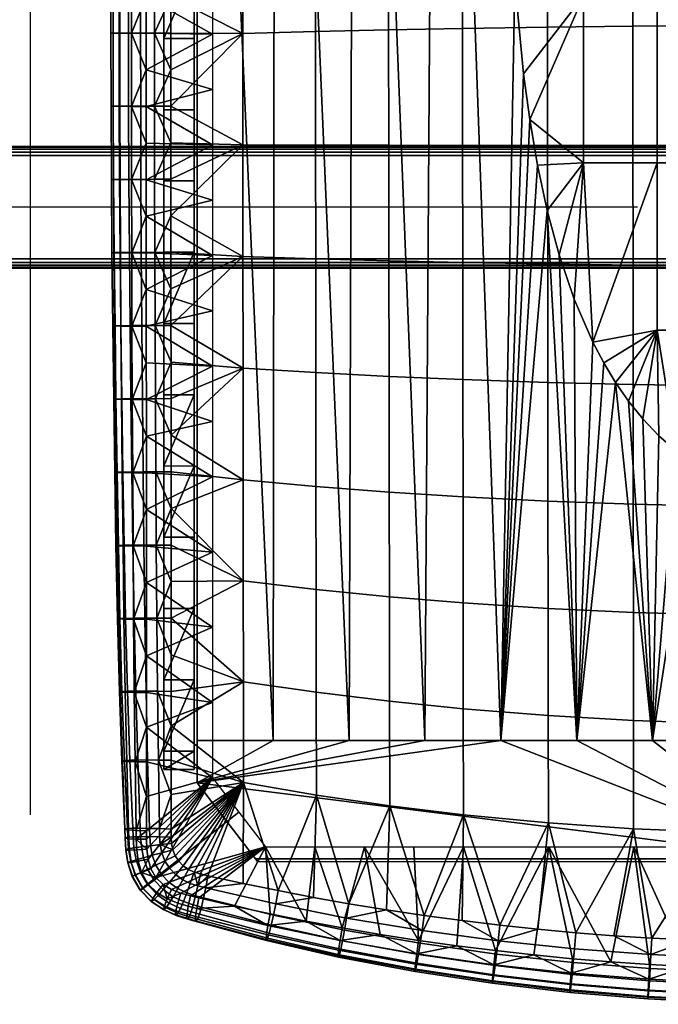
# Model space of a CAD drawing. Header units: millimetres. Extents: x -510 to 510, y -310 to 310.
# Tile 28 of 50: x -4 to 207, y -262 to 62. Entities that reach past the tile are written whole.
import ezdxf

# ---------------------------------------------------------------- set-up
doc = ezdxf.new("R2010")
doc.units = ezdxf.units.MM
for name, color, linetype in [('kryt', 251, 'Continuous'), ('osy', 6, 'Continuous'), ('podnoz', 7, 'Continuous'), ('podnoz nos', 7, 'Continuous'), ('sedak', 7, 'Continuous')]:
    doc.layers.add(name, color=color, linetype=linetype)

msp = doc.modelspace()

# ---------------------------------------------------------------- linework, layer by layer
at = {"layer": 'osy'}
for points in [[(0, 200), (0, -200)], [(200, 0), (-200, 0)]]:
    msp.add_lwpolyline(points, dxfattribs=at)
msp.add_open_spline([(0, 0), (0, 0, 500), (0, 0, 1000)], degree=2, dxfattribs=at)

# ---------------------------------------------------------------- meshes
at = {"layer": 'kryt'}
mesh = msp.add_polyface(dxfattribs=at)
corners = [(67.6, 104.5, 390.52), (55, 104.5, 394), (55, 113.71, 397.16), (79.41, 114.04, 390.73), (80.29, 104.5, 387.27), (104.09, 114.32, 385.18), (118.84, 104.5, 378.84), (105.92, 104.5, 381.42), (93.06, 104.5, 384.23), (128.97, 114.55, 380.49), (131.84, 104.5, 376.49), (144.89, 104.5, 374.37), (154.03, 114.74, 376.67), (158, 104.5, 372.49), (55, 104.5, 394), (55, -175.5, 405), (55, 113.71, 397.16), (55, 123.13, 399.8), (55, 33.93, 425.88), (55, 108.27, 420.69), (55, 132.72, 401.9), (130, -175.5, 405), (131.84, 104.5, 376.49), (144.89, 104.5, 374.37), (155, -175.5, 405), (105, -175.5, 405), (105.92, 104.5, 381.42), (118.84, 104.5, 378.84), (55, -175.5, 405), (55, 104.5, 394), (67.6, 104.5, 390.52), (80, -175.5, 405), (80.29, 104.5, 387.27), (93.06, 104.5, 384.23), (162.46, 43.93, 379.09), (159.59, 74.18, 375.84), (158, 104.5, 372.49), (206.48, 14.6, 383.71), (182.23, 14.62, 382.88), (182.23, 69.58, 377.4), (206.48, 69.58, 378.23), (230.74, 14.6, 384.21), (230.74, 69.57, 378.73), (230.74, -40.43, 389.2), (206.48, -40.42, 388.7), (169.69, 108.74, 372.62), (181.5, 112.61, 372.73), (193.47, 116.05, 372.8), (205.57, 118.98, 372.85), (159.59, 74.18, 375.84), (158, 104.5, 372.49), (162.46, 43.93, 379.09), (164.51, 28.92, 380.68), (167.08, 13.87, 382.26), (217.84, 121.35, 372.88), (230.13, 123.08, 372.91), (242.5, 124.14, 372.92), (255, 97.04, 375.97), (255, 42.09, 381.7), (255, 14.59, 384.38), (255, 69.57, 378.9), (255, -12.91, 386.93), (185.32, -44.44, 388.34), (170.3, -1.1, 383.82), (174.23, -15.71, 385.34), (179.19, -30.31, 386.86), (188.87, -51.2, 389.05), (255, -40.43, 389.37)]
mesh.append_faces([[corners[k] for k in face] for face in [(0, 1, 2, 2), (2, 3, 0, 0), (4, 0, 3, 3), (5, 6, 7, 7), (5, 7, 8, 8), (9, 10, 6, 6), (11, 12, 13, 13), (14, 15, 16, 16), (15, 17, 16, 16), (18, 19, 20, 20), (20, 15, 18, 18), (20, 17, 15, 15), (21, 22, 23, 24), (25, 26, 27, 21), (28, 29, 30, 31), (31, 32, 33, 25), (34, 24, 35, 35), (23, 36, 35, 35), (27, 22, 21, 21), (33, 26, 25, 25), (30, 32, 31, 31), (23, 35, 24, 24), (37, 38, 39, 40), (41, 37, 40, 42), (43, 44, 37, 41), (45, 46, 39, 39), (47, 48, 40, 40), (47, 39, 46, 46), (49, 50, 45, 45), (51, 49, 39, 39), (52, 51, 39, 39), (52, 39, 38, 38), (39, 47, 40, 40), (38, 53, 52, 52), (49, 45, 39, 39), (54, 40, 48, 48), (55, 56, 42, 42), (56, 57, 42, 42), (42, 54, 55, 55), (40, 54, 42, 42), (42, 58, 59, 41), (42, 60, 58, 58), (59, 61, 41, 41), (57, 60, 42, 42), (37, 62, 38, 38), (63, 38, 64, 64), (65, 38, 62, 62), (44, 62, 37, 37), (65, 64, 38, 38), (62, 44, 66, 66), (43, 61, 67, 67), (43, 41, 61, 61), (63, 53, 38, 38)]])
mesh = msp.add_polyface(dxfattribs=at)
corners = [(55, -114.98, 432.03), (55, -189.5, 410.74), (55, -189.5, 432.98), (55, -40.5, 429.66), (55, 33.93, 425.88), (55, -175.5, 405), (255, -215.5, 433), (75, -215.5, 433), (74.23, -214.5, 421), (255, -214.5, 421), (74.23, -214.5, 421), (55, -189.5, 432.98), (55, -189.5, 410.74), (75, -215.5, 433), (247.42, -95.05, 393.81), (255, -95.5, 393.86), (255, -175.5, 405), (239.94, -93.72, 393.66), (230, -175.5, 405), (232.63, -91.51, 393.41), (205, -175.5, 405), (218.99, -84.71, 392.65), (225.54, -88.44, 393.06), (212.83, -80.3, 392.17), (180, -175.5, 405), (192.78, -57.68, 389.73), (170.3, -1.1, 383.82), (155, -175.5, 405), (201.73, -69.63, 391.01), (197.06, -63.84, 390.39), (207.08, -75.26, 391.62), (188.87, -51.2, 389.05), (185.32, -44.44, 388.34), (179.19, -30.31, 386.86), (174.23, -15.71, 385.34), (167.08, 13.87, 382.26), (162.46, 43.93, 379.09), (164.51, 28.92, 380.68), (206.48, -40.42, 388.7), (192.78, -57.68, 389.73), (188.87, -51.2, 389.05), (197.06, -63.84, 390.39), (201.73, -69.63, 391.01), (207.08, -75.26, 391.62), (212.83, -80.3, 392.17), (239.94, -93.72, 393.66), (230.74, -40.43, 389.2), (255, -67.96, 391.67), (255, -40.43, 389.37), (218.99, -84.71, 392.65), (232.63, -91.51, 393.41), (225.54, -88.44, 393.06), (247.42, -95.05, 393.81), (55, -189.5, 410.74), (255, -214.5, 421), (74.23, -214.5, 421), (55, -175.5, 405), (80, -175.5, 405), (155, -175.5, 405), (105, -175.5, 405), (130, -175.5, 405), (180, -175.5, 405), (205, -175.5, 405), (230, -175.5, 405), (255, -175.5, 405)]
mesh.append_faces([[corners[k] for k in face] for face in [(0, 1, 2, 2), (3, 1, 0, 0), (4, 1, 3, 3), (5, 1, 4, 4), (6, 7, 8, 9), (10, 11, 12, 12), (11, 10, 13, 13), (14, 15, 16, 16), (14, 16, 17, 17), (18, 17, 16, 16), (18, 19, 17, 17), (20, 21, 18, 18), (18, 21, 22, 22), (18, 22, 19, 19), (23, 21, 20, 20), (20, 24, 25, 25), (26, 24, 27, 27), (28, 20, 29, 29), (25, 29, 20, 20), (30, 20, 28, 28), (30, 23, 20, 20), (31, 24, 32, 32), (33, 24, 34, 34), (32, 24, 33, 33), (35, 26, 27, 27), (36, 37, 27, 27), (37, 35, 27, 27), (26, 34, 24, 24), (25, 24, 31, 31), (38, 39, 40, 40), (38, 41, 39, 39), (42, 38, 43, 43), (42, 41, 38, 38), (44, 43, 38, 38), (45, 46, 47, 47), (38, 46, 44, 44), (46, 48, 47, 47), (49, 44, 46, 46), (46, 50, 51, 51), (46, 45, 50, 50), (52, 45, 47, 47), (49, 46, 51, 51), (53, 54, 55, 55), (56, 57, 53, 53), (58, 54, 53, 53), (57, 59, 53, 53), (59, 60, 53, 53), (53, 60, 58, 58), (54, 58, 61, 61), (54, 62, 63, 63), (54, 63, 64, 64), (54, 61, 62, 62)]])
at = {"layer": 'podnoz'}
mesh = msp.add_polyface(dxfattribs=at)
corners = [(44, 32.1, 425.99), (54, 32.09, 425.99), (54, 55.52, 424.52), (44, 55.53, 424.52), (54, 78.94, 422.91), (44, 78.95, 422.91), (44, 102.36, 421.16), (54, 102.35, 421.16), (54, 125.75, 419.27), (44, 125.75, 419.27), (54, 149.13, 417.24), (44, 149.13, 417.24), (54, 172.5, 415.07), (44, 172.5, 415.07), (44, 32.1, 400.95), (44, 55.53, 399.46), (54, 55.52, 399.47), (54, 32.09, 400.95), (54, 78.94, 397.84), (44, 125.76, 394.18), (54, 125.75, 394.18), (44, 102.36, 396.08), (44, 78.95, 397.84), (54, 102.35, 396.08), (44, 149.14, 392.13), (54, 149.13, 392.13), (44, 78.95, 397.84), (44, 55.53, 399.46), (44, 78.95, 422.91), (44, 55.53, 424.52), (44, 32.1, 400.95), (44, 125.76, 394.18), (44, 102.36, 396.08), (44, 125.75, 419.27), (44, 149.13, 417.24), (44, 149.14, 392.13), (44, 102.36, 421.16), (44, 172.5, 402.51), (54, 125.75, 419.27), (54, 102.35, 396.08), (54, 125.75, 394.18), (54, 172.5, 415.07), (54, 149.13, 417.24), (54, 149.13, 392.13), (54, 78.94, 422.91), (54, 55.52, 399.47), (54, 78.94, 397.84), (54, 55.52, 424.52), (54, 32.09, 400.95), (54, 102.35, 421.16), (54, 32.09, 425.99)]
mesh.append_faces([[corners[k] for k in face] for face in [(0, 1, 2, 3), (4, 5, 3, 2), (6, 7, 8, 9), (9, 8, 10, 11), (5, 4, 7, 6), (11, 10, 12, 13), (14, 15, 16, 17), (16, 15, 18, 18), (19, 20, 21, 21), (22, 21, 23, 23), (19, 24, 25, 20), (18, 22, 23, 23), (23, 21, 20, 20), (15, 22, 18, 18), (26, 27, 28, 28), (29, 27, 30, 30), (31, 32, 33, 33), (31, 34, 35, 35), (36, 32, 26, 26), (34, 37, 35, 35), (36, 33, 32, 32), (28, 27, 29, 29), (26, 28, 36, 36), (31, 33, 34, 34), (38, 39, 40, 40), (41, 42, 43, 43), (42, 40, 43, 43), (44, 45, 46, 46), (47, 48, 45, 45), (46, 39, 49, 49), (47, 45, 44, 44), (49, 44, 46, 46), (50, 48, 47, 47), (49, 39, 38, 38), (38, 40, 42, 42)]])
mesh = msp.add_polyface(dxfattribs=at)
corners = [(44, -108.63, 431.88), (54, -85.18, 431.25), (44, -85.16, 431.25), (44, -61.7, 430.48), (54, -61.71, 430.48), (54, -38.25, 429.57), (44, -38.24, 429.57), (44, 8.66, 427.32), (54, 8.65, 427.32), (54, 32.09, 425.99), (44, 32.1, 425.99), (44, -14.79, 428.51), (54, -14.8, 428.51), (44, -61.7, 405.46), (44, -38.24, 404.54), (54, -38.25, 404.54), (54, -61.71, 405.46), (44, -14.78, 403.48), (54, -14.8, 403.49), (44, 8.66, 402.29), (44, 32.1, 400.95), (54, 32.09, 400.95), (54, 8.65, 402.29), (44, -85.16, 406.24), (54, -85.18, 406.24), (44, -38.24, 429.57), (44, -38.24, 404.54), (44, -61.7, 405.46), (44, -85.16, 406.24), (44, -61.7, 430.48), (44, -85.16, 431.25), (44, -14.79, 428.51), (44, -14.78, 403.48), (44, 32.1, 400.95), (44, 8.66, 402.29), (44, 32.1, 425.99), (44, 8.66, 427.32), (44, 55.53, 424.52), (54, -61.71, 430.48), (54, -85.18, 406.24), (54, -61.71, 405.46), (54, -14.8, 428.51), (54, -38.25, 404.54), (54, -14.8, 403.49), (54, -38.25, 429.57), (54, -108.64, 406.87), (54, -85.18, 431.25), (54, 32.09, 425.99), (54, 8.65, 402.29), (54, 32.09, 400.95), (54, 8.65, 427.32)]
mesh.append_faces([[corners[k] for k in face] for face in [(0, 1, 2, 2), (3, 4, 5, 6), (2, 4, 3, 3), (7, 8, 9, 10), (11, 12, 8, 7), (11, 6, 12, 12), (6, 5, 12, 12), (4, 2, 1, 1), (13, 14, 15, 16), (14, 17, 18, 15), (19, 20, 21, 22), (17, 19, 22, 18), (23, 13, 16, 24), (25, 26, 27, 27), (28, 29, 27, 27), (29, 28, 30, 30), (27, 29, 25, 25), (31, 26, 25, 25), (31, 32, 26, 26), (33, 34, 35, 35), (34, 36, 35, 35), (35, 37, 33, 33), (34, 32, 36, 36), (31, 36, 32, 32), (38, 39, 40, 40), (41, 42, 43, 43), (44, 40, 42, 42), (45, 39, 46, 46), (47, 48, 49, 49), (50, 43, 48, 48), (39, 38, 46, 46), (40, 44, 38, 38), (50, 41, 43, 43), (44, 42, 41, 41), (48, 47, 50, 50)]])
mesh = msp.add_polyface(dxfattribs=at)
corners = [(44, -185.04, 432.96), (44, -185.04, 407.96), (54, -185.04, 407.96), (54, -185.04, 432.96), (44, -155.57, 432.72), (44, -179.03, 432.93), (54, -155.57, 432.72), (54, -179.04, 432.93), (44, -185.04, 432.96), (44, -132.1, 432.37), (54, -132.11, 432.37), (54, -108.64, 431.88), (44, -108.63, 431.88), (54, -185.04, 432.96), (54, -85.18, 431.25), (44, -179.03, 407.93), (54, -179.04, 407.93), (44, -185.04, 407.96), (44, -155.57, 407.72), (54, -155.57, 407.72), (44, -132.1, 407.37), (44, -108.63, 406.87), (54, -108.64, 406.87), (54, -132.11, 407.37), (44, -85.16, 406.24), (54, -85.18, 406.24), (54, -185.04, 407.96), (44, -132.1, 432.37), (44, -132.1, 407.37), (44, -155.57, 407.72), (44, -179.03, 432.93), (44, -179.03, 407.93), (44, -185.04, 407.96), (44, -155.57, 432.72), (44, -85.16, 431.25), (44, -85.16, 406.24), (44, -108.63, 406.87), (44, -108.63, 431.88), (44, -185.04, 432.96), (54, -155.57, 432.72), (54, -179.04, 407.93), (54, -155.57, 407.72), (54, -108.64, 431.88), (54, -132.11, 407.37), (54, -108.64, 406.87), (54, -132.11, 432.37), (54, -85.18, 431.25), (54, -179.04, 432.93), (54, -185.04, 432.96), (54, -185.04, 407.96)]
mesh.append_faces([[corners[k] for k in face] for face in [(0, 1, 2, 3), (4, 5, 6, 6), (7, 5, 8, 8), (9, 10, 11, 12), (9, 4, 10, 10), (8, 13, 7, 7), (5, 7, 6, 6), (12, 11, 14, 14), (10, 4, 6, 6), (15, 16, 17, 17), (18, 19, 15, 15), (20, 21, 22, 23), (21, 24, 25, 22), (18, 20, 23, 19), (17, 16, 26, 26), (15, 19, 16, 16), (27, 28, 29, 29), (30, 31, 32, 32), (31, 33, 29, 29), (34, 35, 36, 36), (37, 36, 28, 28), (29, 33, 27, 27), (30, 32, 38, 38), (33, 31, 30, 30), (27, 37, 28, 28), (36, 37, 34, 34), (39, 40, 41, 41), (42, 43, 44, 44), (45, 41, 43, 43), (41, 45, 39, 39), (45, 43, 42, 42), (46, 42, 44, 44), (47, 48, 49, 49), (40, 47, 49, 49), (39, 47, 40, 40)]])
at = {"layer": 'podnoz nos'}
mesh = msp.add_polyface(dxfattribs=at)
corners = [(-500, -17, 300), (500, -17, 300), (-500, -18.15, 300.23), (500, -18.15, 300.23), (-500, -19.12, 300.88), (500, -19.12, 300.88), (-500, -19.77, 301.85), (500, -19.77, 301.85), (-500, -20, 303), (500, -20, 303), (-500, -20, 377), (500, -20, 377), (-500, -19.77, 378.15), (500, -19.77, 378.15), (-500, -19.12, 379.12), (500, -19.12, 379.12), (-500, -18.15, 379.77), (500, -18.15, 379.77), (-500, -17, 380), (500, -17, 380), (-500, 17, 380), (500, 17, 380), (-500, 18.15, 379.77), (500, 18.15, 379.77), (-500, 19.12, 379.12), (500, 19.12, 379.12), (-500, 19.77, 378.15), (500, 19.77, 378.15), (-500, 20, 377), (500, 20, 377), (-500, 20, 303), (500, 20, 303), (-500, 19.77, 301.85), (500, 19.77, 301.85), (-500, 19.12, 300.88), (500, 19.12, 300.88), (-500, 18.15, 300.23), (500, 18.15, 300.23), (-500, 17, 300), (500, 17, 300)]
mesh.append_faces([[corners[k] for k in face] for face in [(39, 1, 0, 38), (5, 4, 2, 3), (7, 6, 4, 5), (2, 0, 1, 3), (8, 6, 7, 9), (9, 11, 10, 8), (15, 14, 12, 13), (17, 16, 14, 15), (12, 10, 11, 13), (18, 16, 17, 19), (19, 21, 20, 18), (25, 24, 22, 23), (27, 26, 24, 25), (22, 20, 21, 23), (28, 26, 27, 29), (29, 31, 30, 28), (35, 34, 32, 33), (37, 36, 34, 35), (32, 30, 31, 33), (38, 36, 37, 39)]])
at = {"layer": 'sedak'}
mesh = msp.add_polyface(dxfattribs=at)
corners = [(60, -15.86, 428.34), (38.21, -27.1, 431.48), (38.21, -15.04, 431.01), (38.2, -2.99, 430.51), (60, 2.34, 427.32), (38.2, 21.12, 429.4), (38.2, 33.16, 428.8), (60, 20.55, 426.22), (38.19, 45.21, 428.16), (38.19, 57.26, 427.48), (60, 56.94, 423.77), (38.19, 69.3, 426.77), (38.19, 81.34, 426.02), (60, 72.09, 422.66), (38.18, 93.38, 425.24), (38.18, 105.42, 424.42), (60, 102.39, 420.27), (60, 38.75, 425.03), (60, 87.25, 421.49), (38.2, 9.07, 429.98), (93.95, 20.45, 461.82), (70.02, 20.52, 462.69), (70.06, -16.22, 465.2), (94, -16.98, 464.77), (93.9, 57.86, 458.28), (69.98, 57.23, 459.54), (93.86, 91.63, 454.49), (69.95, 90.38, 456.07), (93.81, 125.37, 449.68), (69.91, 123.5, 451.58), (118.08, 20.4, 460.11), (118.14, -17.64, 463.45), (118.03, 58.4, 456.26), (117.98, 92.71, 452.25), (142.37, 20.36, 458.18), (142.42, -18.18, 461.83), (142.31, 58.86, 454.08), (142.27, 93.61, 449.88), (170.38, 20.32, 456.32), (170.42, -18.68, 460.27), (170.33, 59.27, 451.98), (170.29, 94.43, 447.6), (198.52, 20.29, 454.98), (198.55, -19.03, 459.14), (198.48, 59.57, 450.45), (198.45, 95.02, 445.91), (226.74, 20.28, 454.17), (226.75, -19.24, 458.46), (226.72, 59.75, 449.51), (226.7, 95.37, 444.86), (255, 20.27, 453.9), (255, -19.31, 458.23), (255, 59.8, 449.19), (255, 95.49, 444.5), (46.33, -14.84, 464.08), (46.33, -26.88, 464.59), (46.32, 9.22, 462.83), (46.32, -2.81, 463.49), (46.31, 33.26, 461.28), (46.31, 21.25, 462.09), (46.3, 45.28, 460.38), (46.3, 57.29, 459.42), (46.29, 69.29, 458.37), (46.28, 81.28, 457.23), (46.28, 93.26, 455.97), (46.27, 105.23, 454.57), (41, -14.86, 463.11), (40.88, 33.24, 460.47), (40.93, 9.2, 461.94), (40.86, 57.27, 458.69), (40.89, 81.27, 456.59), (40.98, 105.22, 454.02)]
mesh.append_faces([[corners[k] for k in face] for face in [(0, 1, 2, 2), (2, 3, 0, 0), (4, 0, 3, 3), (5, 6, 7, 7), (8, 9, 10, 10), (11, 12, 13, 13), (14, 15, 16, 16), (7, 6, 17, 17), (10, 11, 13, 13), (17, 8, 10, 10), (18, 14, 16, 16), (13, 12, 18, 18), (4, 19, 7, 7), (20, 21, 22, 23), (24, 25, 21, 20), (26, 27, 25, 24), (28, 29, 27, 26), (30, 20, 23, 31), (32, 24, 20, 30), (33, 26, 24, 32), (34, 30, 31, 35), (36, 32, 30, 34), (37, 33, 32, 36), (38, 34, 35, 39), (40, 36, 34, 38), (41, 37, 36, 40), (42, 38, 39, 43), (44, 40, 38, 42), (45, 41, 40, 44), (46, 42, 43, 47), (48, 44, 42, 46), (49, 45, 44, 48), (50, 46, 47, 51), (52, 48, 46, 50), (53, 49, 48, 52), (22, 54, 55, 55), (21, 56, 57, 57), (21, 58, 59, 59), (59, 56, 21, 21), (57, 54, 22, 22), (60, 25, 61, 61), (62, 27, 63, 63), (25, 62, 61, 61), (64, 27, 65, 65), (27, 64, 63, 63), (25, 60, 58, 58), (21, 57, 22, 22), (21, 25, 58, 58), (62, 25, 27, 27), (57, 66, 54, 54), (55, 54, 66, 66), (67, 59, 58, 58), (67, 58, 60, 60), (59, 68, 56, 56), (69, 61, 62, 62), (70, 63, 64, 64), (71, 64, 65, 65), (63, 70, 62, 62), (61, 69, 60, 60)]])
mesh = msp.add_polyface(dxfattribs=at)
corners = [(60, 38.75, 425.03), (38.2, 33.16, 428.8), (38.19, 45.21, 428.16), (60, 87.25, 421.49), (38.19, 81.34, 426.02), (38.18, 93.38, 425.24), (60, 56.94, 423.77), (38.19, 57.26, 427.48), (38.19, 69.3, 426.77), (60, 20.55, 426.22), (38.2, 9.07, 429.98), (38.2, 21.12, 429.4), (60, 2.34, 427.32), (38.2, -2.99, 430.51), (29.55, 9.12, 435.16), (33.33, 9.1, 431.69), (33.39, -15.02, 432.64), (29.67, -14.99, 436.06), (27.35, 9.13, 439.74), (27.51, -14.97, 440.62), (26.71, 9.14, 444.61), (26.89, -14.96, 445.5), (27.44, 9.15, 449.4), (27.63, -14.94, 450.32), (29.41, 9.15, 453.76), (29.6, -14.92, 454.73), (32.48, 9.17, 457.43), (32.64, -14.9, 458.46), (36.44, 9.18, 460.19), (36.56, -14.88, 461.29), (40.93, 9.2, 461.94), (41, -14.86, 463.11), (29.48, 33.22, 434.1), (33.29, 33.2, 430.58), (27.25, 33.23, 438.67), (26.6, 33.23, 443.51), (27.32, 33.22, 448.24), (29.3, 33.22, 452.53), (32.38, 33.22, 456.12), (36.36, 33.23, 458.8), (40.88, 33.24, 460.47), (29.47, 57.32, 432.86), (33.28, 57.3, 429.33), (27.24, 57.32, 437.4), (26.58, 57.31, 442.18), (27.3, 57.29, 446.83), (29.28, 57.28, 451.03), (32.37, 57.27, 454.52), (36.35, 57.26, 457.11), (40.86, 57.27, 458.69), (29.54, 81.4, 431.44), (33.31, 81.39, 427.92), (27.33, 81.39, 435.93), (26.68, 81.37, 440.61), (27.41, 81.34, 445.16), (29.38, 81.31, 449.24), (32.45, 81.28, 452.62), (36.4, 81.27, 455.09), (40.89, 81.27, 456.59), (36.57, 105.24, 452.63), (32.68, 105.27, 450.28), (40.98, 105.22, 454.02), (38.21, -15.04, 431.01), (38.21, -27.1, 431.48), (33.42, 105.47, 426.35), (46.32, -2.81, 463.49), (46.32, 9.22, 462.83), (46.31, 21.25, 462.09), (46.29, 69.29, 458.37), (46.3, 45.28, 460.38), (46.28, 93.26, 455.97)]
mesh.append_faces([[corners[k] for k in face] for face in [(0, 1, 2, 2), (3, 4, 5, 5), (6, 7, 8, 8), (9, 10, 11, 11), (12, 13, 10, 10), (14, 15, 16, 17), (18, 14, 17, 19), (20, 18, 19, 21), (22, 20, 21, 23), (24, 22, 23, 25), (26, 24, 25, 27), (28, 26, 27, 29), (30, 28, 29, 31), (32, 33, 15, 14), (34, 32, 14, 18), (35, 34, 18, 20), (36, 35, 20, 22), (37, 36, 22, 24), (38, 37, 24, 26), (39, 38, 26, 28), (40, 39, 28, 30), (41, 42, 33, 32), (43, 41, 32, 34), (44, 43, 34, 35), (45, 44, 35, 36), (46, 45, 36, 37), (47, 46, 37, 38), (48, 47, 38, 39), (49, 48, 39, 40), (50, 51, 42, 41), (52, 50, 41, 43), (53, 52, 43, 44), (54, 53, 44, 45), (55, 54, 45, 46), (56, 55, 46, 47), (57, 56, 47, 48), (58, 57, 48, 49), (59, 60, 56, 57), (61, 59, 57, 58), (16, 62, 63, 63), (16, 13, 62, 62), (15, 11, 10, 10), (33, 2, 1, 1), (42, 7, 2, 2), (33, 1, 11, 11), (15, 10, 13, 13), (51, 4, 8, 8), (51, 5, 4, 4), (42, 8, 7, 7), (33, 11, 15, 15), (42, 2, 33, 33), (16, 15, 13, 13), (64, 5, 51, 51), (42, 51, 8, 8), (31, 65, 66, 30), (40, 30, 67, 67), (49, 68, 58, 58), (40, 69, 49, 49), (61, 58, 70, 70)]])
mesh = msp.add_polyface(dxfattribs=at)
corners = [(60, -88.73, 431.61), (38.22, -87.39, 433.27), (38.22, -75.33, 432.98), (60, -52.29, 430.14), (38.22, -63.27, 432.66), (38.21, -51.21, 432.3), (60, -34.08, 429.28), (38.21, -39.15, 431.91), (38.21, -27.1, 431.48), (60, -70.51, 430.91), (30.54, -111.46, 438.03), (33.86, -111.49, 434.98), (34.03, -135.62, 435.2), (30.86, -135.57, 438.11), (28.67, -111.41, 442.27), (29.1, -135.51, 442.19), (28.22, -111.36, 446.93), (28.72, -135.44, 446.71), (29.01, -111.31, 451.62), (29.52, -135.38, 451.27), (30.91, -111.26, 455.99), (31.39, -135.33, 455.55), (33.77, -111.23, 459.76), (34.19, -135.29, 459.26), (37.41, -111.2, 462.73), (37.72, -135.27, 462.21), (41.5, -111.19, 464.76), (41.68, -135.26, 464.24), (30.28, -87.34, 437.78), (33.72, -87.37, 434.61), (28.32, -87.3, 442.14), (27.82, -87.26, 446.89), (28.59, -87.22, 451.65), (30.51, -87.18, 456.07), (33.43, -87.15, 459.87), (37.15, -87.12, 462.82), (41.35, -87.11, 464.81), (30.05, -63.22, 437.37), (33.6, -63.25, 434.1), (28.01, -63.19, 441.81), (27.46, -63.16, 446.63), (28.22, -63.13, 451.44), (30.16, -63.09, 455.88), (33.12, -63.06, 459.68), (36.92, -63.04, 462.6), (41.21, -63.02, 464.55), (29.84, -39.11, 436.8), (33.49, -39.13, 433.44), (27.74, -39.08, 441.31), (27.15, -39.06, 446.17), (27.9, -39.03, 450.99), (29.85, -39.01, 455.43), (32.86, -38.98, 459.21), (36.72, -38.96, 462.09), (41.1, -38.94, 463.98), (29.67, -14.99, 436.06), (33.39, -15.02, 432.64), (27.51, -14.97, 440.62), (26.89, -14.96, 445.5), (27.63, -14.94, 450.32), (29.6, -14.92, 454.73), (32.64, -14.9, 458.46), (36.56, -14.88, 461.29), (41, -14.86, 463.11), (38.23, -111.51, 433.74), (38.23, -123.57, 433.92), (38.22, -99.45, 433.52), (46.33, -26.88, 464.59)]
mesh.append_faces([[corners[k] for k in face] for face in [(0, 1, 2, 2), (3, 4, 5, 5), (6, 7, 8, 8), (7, 3, 5, 5), (4, 9, 2, 2), (10, 11, 12, 13), (14, 10, 13, 15), (16, 14, 15, 17), (18, 16, 17, 19), (20, 18, 19, 21), (22, 20, 21, 23), (24, 22, 23, 25), (26, 24, 25, 27), (28, 29, 11, 10), (30, 28, 10, 14), (31, 30, 14, 16), (32, 31, 16, 18), (33, 32, 18, 20), (34, 33, 20, 22), (35, 34, 22, 24), (36, 35, 24, 26), (37, 38, 29, 28), (39, 37, 28, 30), (40, 39, 30, 31), (41, 40, 31, 32), (42, 41, 32, 33), (43, 42, 33, 34), (44, 43, 34, 35), (45, 44, 35, 36), (46, 47, 38, 37), (48, 46, 37, 39), (49, 48, 39, 40), (50, 49, 40, 41), (51, 50, 41, 42), (52, 51, 42, 43), (53, 52, 43, 44), (54, 53, 44, 45), (55, 56, 47, 46), (57, 55, 46, 48), (58, 57, 48, 49), (59, 58, 49, 50), (60, 59, 50, 51), (61, 60, 51, 52), (62, 61, 52, 53), (63, 62, 53, 54), (11, 64, 65, 65), (11, 66, 64, 64), (29, 2, 1, 1), (38, 4, 2, 2), (29, 1, 66, 66), (11, 65, 12, 12), (29, 66, 11, 11), (29, 38, 2, 2), (38, 5, 4, 4), (47, 7, 5, 5), (47, 8, 7, 7), (56, 8, 47, 47), (67, 63, 54, 54), (5, 38, 47, 47)]])
mesh = msp.add_polyface(dxfattribs=at)
corners = [(38.24, -205.21, 434.22), (60, -187.8, 433.99), (38.25, -208.02, 434.2), (38.24, -193.91, 434.28), (38.24, -182.54, 434.3), (60, -163.03, 433.62), (38.24, -171.14, 434.29), (38.23, -159.75, 434.25), (60, -138.26, 433.1), (38.23, -147.7, 434.18), (38.23, -135.64, 434.07), (38.23, -123.57, 433.92), (60, -113.5, 432.43), (38.23, -111.51, 433.74), (38.22, -99.45, 433.52), (38.22, -87.39, 433.27), (60, -88.73, 431.61), (38.8, -214.58, 434.15), (39.73, -217.74, 434.14), (38.36, -211.31, 434.18), (41.37, -220.59, 434.13), (38.22, -75.33, 432.98), (60, -70.51, 430.91), (38.22, -63.27, 432.66), (60, -52.29, 430.14), (60, -34.08, 429.28), (38.21, -27.1, 431.48), (60, -15.86, 428.34), (38.21, -39.15, 431.91), (70.24, -189.38, 466.17), (46.4, -170.69, 463.69), (46.41, -182.01, 462.72), (70.2, -156.16, 468.19), (46.39, -147.32, 465.09), (46.4, -159.36, 464.46), (70.17, -122.95, 468.73), (46.38, -123.23, 465.85), (46.39, -135.28, 465.55), (46.37, -99.14, 466.06), (46.37, -111.19, 466.01), (70.13, -89.75, 468.27), (46.36, -75.05, 465.88), (46.36, -87.09, 466.01), (70.1, -52.98, 467.05), (46.35, -50.96, 465.39), (46.35, -63, 465.67), (52.09, -217.96, 459.48), (50.35, -216.75, 459.29), (54, -218.85, 459.74), (48.88, -215.23, 459.19), (46.34, -38.92, 465.03), (70.06, -16.22, 465.2), (46.33, -26.88, 464.59), (46.98, -211.47, 459.32), (42.78, -209.79, 458.24), (43.32, -212.46, 457.98), (46.41, -193.34, 461.55), (42.54, -204.54, 458.9), (46.41, -204.71, 460.14), (42.19, -181.95, 461.41), (42.6, -207.2, 458.55), (46.42, -207.3, 459.79), (41.91, -159.31, 463.13), (41.68, -135.26, 464.24), (46.55, -209.4, 459.53), (41.5, -111.19, 464.76), (41.35, -87.11, 464.81), (41.21, -63.02, 464.55), (41.1, -38.94, 463.98)]
mesh.append_faces([[corners[k] for k in face] for face in [(0, 1, 2, 2), (1, 3, 4, 4), (3, 1, 0, 0), (5, 6, 7, 7), (8, 9, 10, 10), (8, 10, 11, 11), (9, 5, 7, 7), (6, 1, 4, 4), (12, 13, 14, 14), (15, 16, 14, 14), (13, 12, 11, 11), (17, 1, 18, 18), (19, 1, 17, 17), (20, 18, 1, 1), (8, 5, 9, 9), (12, 14, 16, 16), (11, 12, 8, 8), (21, 22, 16, 16), (5, 1, 6, 6), (22, 23, 24, 24), (25, 26, 27, 27), (24, 28, 25, 25), (2, 1, 19, 19), (29, 30, 31, 31), (32, 33, 34, 34), (35, 36, 37, 37), (35, 38, 39, 39), (40, 41, 42, 42), (43, 44, 45, 45), (45, 41, 43, 43), (46, 29, 47, 47), (48, 29, 46, 46), (47, 29, 49, 49), (40, 43, 41, 41), (50, 44, 43, 43), (51, 52, 50, 50), (53, 54, 55, 55), (56, 57, 58, 58), (59, 57, 56, 56), (57, 60, 61, 58), (62, 34, 33, 63), (61, 54, 64, 64), (65, 63, 36, 36), (66, 65, 38, 38), (66, 42, 41, 67), (53, 64, 54, 54), (31, 59, 56, 56), (34, 62, 30, 30), (31, 30, 59, 59), (36, 63, 37, 37), (39, 65, 36, 36), (42, 66, 38, 38), (39, 38, 65, 65), (33, 37, 63, 63), (41, 45, 67, 67), (45, 44, 67, 67), (50, 68, 44, 44), (68, 50, 52, 52), (68, 67, 44, 44)]])
mesh = msp.add_polyface(dxfattribs=at)
corners = [(94.19, -159.62, 469.96), (70.2, -156.16, 468.19), (70.24, -189.38, 466.17), (94.24, -193.49, 468.4), (94.15, -125.77, 469.95), (70.17, -122.95, 468.73), (94.1, -91.92, 468.93), (70.13, -89.75, 468.27), (94.05, -54.44, 467.14), (70.1, -52.98, 467.05), (94, -16.98, 464.77), (70.06, -16.22, 465.2), (118.34, -162.6, 470.66), (118.39, -197.02, 469.58), (118.29, -128.19, 470.13), (118.25, -93.79, 468.58), (118.19, -55.7, 466.27), (118.14, -17.64, 463.45), (142.63, -165.09, 470.79), (142.67, -199.98, 470.14), (142.58, -130.21, 469.79), (142.53, -95.35, 467.79), (142.47, -56.75, 465.04), (142.42, -18.18, 461.83), (170.6, -167.34, 470.73), (170.64, -202.66, 470.45), (170.56, -132.04, 469.34), (170.52, -96.76, 466.96), (170.47, -57.7, 463.81), (170.42, -18.68, 460.27), (198.68, -168.96, 470.61), (198.71, -204.57, 470.58), (198.65, -133.36, 468.96), (198.62, -97.78, 466.33), (198.58, -58.39, 462.93), (198.55, -19.03, 459.14), (226.82, -169.92, 470.49), (226.84, -205.72, 470.59), (226.81, -134.14, 468.71), (226.79, -98.38, 465.94), (226.77, -58.79, 462.38), (226.75, -19.24, 458.46), (255, -170.25, 470.43), (255, -206.11, 470.58), (255, -134.41, 468.61), (255, -98.59, 465.8), (255, -58.93, 462.2), (255, -19.31, 458.23), (46.42, -207.3, 459.79), (46.55, -209.4, 459.53), (46.41, -204.71, 460.14), (46.4, -159.36, 464.46), (46.4, -170.69, 463.69), (46.41, -182.01, 462.72), (46.41, -193.34, 461.55), (46.37, -111.19, 466.01), (46.38, -123.23, 465.85), (46.36, -87.09, 466.01), (46.37, -99.14, 466.06), (46.39, -135.28, 465.55), (46.39, -147.32, 465.09), (47.75, -213.44, 459.21), (48.88, -215.23, 459.19), (56.01, -219.45, 460.07), (54, -218.85, 459.74), (58.5, -220.03, 460.48), (46.98, -211.47, 459.32), (46.34, -38.92, 465.03), (129.77, -233.14, 466.78), (104.97, -229.25, 465.53), (154.69, -236.32, 467.53), (179.69, -238.8, 467.98), (81.68, -224.95, 463.56), (41.37, -220.59, 434.13), (68.73, -199.15, 434.06), (77.46, -210.5, 434.13), (41.37, -220.59, 434.13), (60, -187.8, 433.99), (68.73, -199.15, 434.06)]
mesh.append_faces([[corners[k] for k in face] for face in [(0, 1, 2, 3), (4, 5, 1, 0), (6, 7, 5, 4), (8, 9, 7, 6), (10, 11, 9, 8), (12, 0, 3, 13), (14, 4, 0, 12), (15, 6, 4, 14), (16, 8, 6, 15), (17, 10, 8, 16), (18, 12, 13, 19), (20, 14, 12, 18), (21, 15, 14, 20), (22, 16, 15, 21), (23, 17, 16, 22), (24, 18, 19, 25), (26, 20, 18, 24), (27, 21, 20, 26), (28, 22, 21, 27), (29, 23, 22, 28), (30, 24, 25, 31), (32, 26, 24, 30), (33, 27, 26, 32), (34, 28, 27, 33), (35, 29, 28, 34), (36, 30, 31, 37), (38, 32, 30, 36), (39, 33, 32, 38), (40, 34, 33, 39), (41, 35, 34, 40), (42, 36, 37, 43), (44, 38, 36, 42), (45, 39, 38, 44), (46, 40, 39, 45), (47, 41, 40, 46), (48, 49, 2, 2), (50, 48, 2, 2), (51, 52, 1, 1), (53, 54, 2, 2), (55, 56, 5, 5), (57, 58, 7, 7), (59, 60, 1, 1), (61, 62, 2, 2), (63, 2, 64, 64), (65, 2, 63, 63), (52, 2, 1, 1), (66, 61, 2, 2), (54, 50, 2, 2), (1, 5, 59, 59), (5, 7, 58, 58), (49, 66, 2, 2), (11, 67, 9, 9), (13, 68, 19, 19), (13, 3, 69, 69), (19, 70, 25, 25), (71, 31, 25, 25), (72, 3, 2, 2), (73, 74, 75, 75), (76, 77, 78, 78)]])
mesh = msp.add_polyface(dxfattribs=at)
corners = [(36.58, -210.53, 453.9), (34.14, -210.88, 450.83), (34.86, -214.8, 450.55), (37.27, -214.11, 453.61), (39.54, -210.16, 456.41), (40.17, -213.31, 456.13), (42.78, -209.79, 458.24), (43.32, -212.46, 457.98), (32.49, -207.86, 437.15), (34.9, -207.98, 434.94), (35.04, -211.54, 434.89), (32.67, -211.63, 437.04), (31.29, -207.7, 440.35), (31.51, -211.58, 440.18), (31.24, -207.53, 443.96), (31.48, -211.42, 443.72), (32.14, -207.38, 447.65), (32.39, -211.18, 447.36), (33.88, -207.26, 451.16), (36.33, -207.18, 454.25), (39.32, -207.17, 456.76), (42.6, -207.2, 458.55), (32.4, -204.98, 437.22), (34.85, -205.13, 434.98), (31.18, -204.81, 440.48), (31.1, -204.65, 444.14), (32, -204.51, 447.88), (33.75, -204.43, 451.44), (36.21, -204.4, 454.57), (39.23, -204.44, 457.1), (42.54, -204.54, 458.9), (31.77, -182.44, 437.7), (34.51, -182.52, 435.19), (30.32, -182.32, 441.3), (30.12, -182.2, 445.33), (30.98, -182.09, 449.43), (32.78, -182.01, 453.31), (35.39, -181.95, 456.72), (38.62, -181.93, 459.46), (42.19, -181.95, 461.41), (31.27, -159.66, 437.99), (34.25, -159.73, 435.27), (29.65, -159.58, 441.87), (29.35, -159.49, 446.17), (30.18, -159.41, 450.54), (32.02, -159.34, 454.65), (34.73, -159.3, 458.25), (38.13, -159.29, 461.12), (41.91, -159.31, 463.13), (30.86, -135.57, 438.11), (34.03, -135.62, 435.2), (29.1, -135.51, 442.19), (28.72, -135.44, 446.71), (29.52, -135.38, 451.27), (31.39, -135.33, 455.55), (34.19, -135.29, 459.26), (37.72, -135.27, 462.21), (41.68, -135.26, 464.24), (38.24, -171.14, 434.29), (38.24, -182.54, 434.3), (38.23, -147.7, 434.18), (38.23, -159.75, 434.25), (38.23, -135.64, 434.07), (38.23, -123.57, 433.92), (38.24, -193.91, 434.28), (38.36, -211.31, 434.18), (38.24, -205.21, 434.22), (38.25, -208.02, 434.2), (46.42, -207.3, 459.79), (46.4, -170.69, 463.69)]
mesh.append_faces([[corners[k] for k in face] for face in [(0, 1, 2, 3), (4, 0, 3, 5), (6, 4, 5, 7), (8, 9, 10, 11), (12, 8, 11, 13), (14, 12, 13, 15), (16, 14, 15, 17), (18, 16, 17, 1), (19, 18, 1, 0), (20, 19, 0, 4), (21, 20, 4, 6), (22, 23, 9, 8), (24, 22, 8, 12), (25, 24, 12, 14), (26, 25, 14, 16), (27, 26, 16, 18), (28, 27, 18, 19), (29, 28, 19, 20), (30, 29, 20, 21), (31, 32, 23, 22), (33, 31, 22, 24), (34, 33, 24, 25), (35, 34, 25, 26), (36, 35, 26, 27), (37, 36, 27, 28), (38, 37, 28, 29), (39, 38, 29, 30), (40, 41, 32, 31), (42, 40, 31, 33), (43, 42, 33, 34), (44, 43, 34, 35), (45, 44, 35, 36), (46, 45, 36, 37), (47, 46, 37, 38), (48, 47, 38, 39), (49, 50, 41, 40), (51, 49, 40, 42), (52, 51, 42, 43), (53, 52, 43, 44), (54, 53, 44, 45), (55, 54, 45, 46), (56, 55, 46, 47), (57, 56, 47, 48), (32, 58, 59, 59), (41, 60, 61, 61), (50, 62, 60, 60), (41, 61, 58, 58), (50, 63, 62, 62), (32, 59, 64, 64), (9, 65, 10, 10), (23, 66, 9, 9), (66, 67, 9, 9), (23, 64, 66, 66), (32, 64, 23, 23), (41, 58, 32, 32), (41, 50, 60, 60), (65, 9, 67, 67), (68, 21, 6, 6), (39, 69, 48, 48)]])
mesh = msp.add_polyface(dxfattribs=at)
corners = [(49.62, -225.78, 434.18), (46.56, -224.57, 434.16), (77.46, -210.5, 434.13), (43.72, -222.89, 434.14), (41.37, -220.59, 434.13), (52.8, -226.67, 434.21), (55.54, -227.34, 434.24), (90.86, -234.96, 434.53), (79.01, -232.57, 434.44), (67.23, -230.02, 434.34), (93.77, -210.5, 434.02), (70.09, -222.56, 462.18), (70.24, -189.38, 466.17), (58.5, -220.03, 460.48), (81.68, -224.95, 463.56), (94.24, -193.49, 468.4), (93.29, -227.18, 464.66), (77.79, -239.41, 437.97), (78.25, -236.46, 435.36), (102.02, -241.38, 435.65), (101.56, -244.57, 438.48), (77.66, -241.04, 441.73), (101.41, -246.37, 442.53), (77.81, -241.39, 445.93), (101.5, -246.79, 447.01), (78.18, -240.64, 450.18), (101.8, -246.03, 451.55), (78.71, -238.9, 454.18), (102.26, -244.19, 455.79), (79.37, -236.3, 457.67), (102.84, -241.42, 459.47), (80.1, -233.01, 460.43), (103.5, -237.91, 462.35), (80.85, -229.33, 462.34), (104.19, -233.96, 464.32), (54.45, -233.44, 437.32), (54.83, -230.83, 435.02), (54.42, -234.85, 440.67), (54.67, -235.1, 444.42), (55.11, -234.36, 448.25), (55.69, -232.73, 451.86), (56.37, -230.34, 455.02), (57.08, -227.34, 457.55), (57.77, -223.99, 459.31), (51.64, -232.66, 437.23), (52.04, -230.1, 434.97), (51.61, -234.03, 440.52), (51.86, -234.28, 444.21), (52.33, -233.54, 447.97), (52.95, -231.93, 451.53), (53.67, -229.57, 454.65), (54.44, -226.62, 457.14), (55.2, -223.33, 458.9), (47.99, -231.56, 437.1), (48.6, -229.1, 434.91), (48.63, -232.36, 447.61), (48.08, -233.08, 443.92), (49.43, -230.8, 451.12), (50.43, -228.53, 454.22), (51.55, -225.7, 456.72), (52.71, -222.56, 458.51), (50.24, -221.38, 458.17), (48.61, -224.29, 456.34), (56.01, -219.45, 460.07), (54, -218.85, 459.74), (52.09, -217.96, 459.48), (50.35, -216.75, 459.29), (47.9, -219.73, 457.93)]
mesh.append_faces([[corners[k] for k in face] for face in [(0, 1, 2, 2), (3, 4, 2, 2), (1, 3, 2, 2), (5, 0, 2, 2), (6, 5, 2, 2), (2, 7, 8, 8), (8, 9, 2, 2), (2, 10, 7, 7), (9, 6, 2, 2), (11, 12, 13, 13), (12, 11, 14, 14), (15, 14, 16, 16), (17, 18, 19, 20), (21, 17, 20, 22), (23, 21, 22, 24), (25, 23, 24, 26), (27, 25, 26, 28), (29, 27, 28, 30), (31, 29, 30, 32), (33, 31, 32, 34), (35, 36, 18, 17), (37, 35, 17, 21), (38, 37, 21, 23), (39, 38, 23, 25), (40, 39, 25, 27), (41, 40, 27, 29), (42, 41, 29, 31), (43, 42, 31, 33), (44, 45, 36, 35), (46, 44, 35, 37), (47, 46, 37, 38), (48, 47, 38, 39), (49, 48, 39, 40), (50, 49, 40, 41), (51, 50, 41, 42), (52, 51, 42, 43), (53, 54, 45, 44), (55, 56, 47, 48), (57, 55, 48, 49), (58, 57, 49, 50), (59, 58, 50, 51), (60, 59, 51, 52), (61, 62, 59, 60), (18, 8, 7, 7), (18, 9, 8, 8), (19, 18, 7, 7), (36, 6, 9, 9), (18, 36, 9, 9), (5, 6, 36, 45), (45, 54, 0, 5), (33, 14, 11, 43), (13, 63, 52, 52), (43, 13, 52, 52), (64, 52, 63, 63), (13, 43, 11, 11), (33, 16, 14, 14), (60, 52, 64, 64), (65, 66, 67, 61), (61, 60, 64, 65)]])
mesh = msp.add_polyface(dxfattribs=at)
corners = [(115.29, -239.33, 434.7), (102.73, -237.17, 434.62), (110.08, -210.5, 433.89), (127.9, -241.31, 434.78), (140.53, -243.1, 434.85), (142.69, -210.5, 433.58), (153.18, -244.7, 434.91), (93.77, -210.5, 434.02), (90.86, -234.96, 434.53), (126.38, -210.5, 433.73), (170.77, -210.5, 433.32), (178.56, -247.34, 435.02), (165.86, -246.11, 434.97), (94.24, -193.49, 468.4), (93.29, -227.18, 464.66), (104.97, -229.25, 465.53), (118.39, -197.02, 469.58), (117.36, -231.28, 466.24), (129.77, -233.14, 466.78), (142.67, -199.98, 470.14), (142.22, -234.82, 467.2), (154.69, -236.32, 467.53), (167.18, -237.65, 467.78), (170.64, -202.66, 470.45), (179.69, -238.8, 467.98), (152.3, -252.87, 439.17), (152.66, -249.33, 436.09), (178.15, -252.12, 436.24), (177.87, -255.79, 439.39), (152.16, -254.89, 443.52), (177.76, -257.88, 443.8), (152.2, -255.4, 448.3), (177.78, -258.42, 448.65), (152.39, -254.6, 453.11), (177.92, -257.62, 453.52), (152.7, -252.63, 457.58), (178.16, -255.6, 458.03), (153.11, -249.63, 461.42), (178.48, -252.51, 461.9), (153.6, -245.8, 464.39), (178.85, -248.56, 464.88), (154.11, -241.48, 466.37), (179.24, -244.12, 466.86), (126.85, -249.14, 438.88), (127.27, -245.75, 435.9), (126.69, -251.06, 443.11), (126.75, -251.54, 447.79), (126.99, -250.75, 452.5), (127.37, -248.84, 456.89), (127.88, -245.94, 460.67), (128.46, -242.25, 463.62), (129.08, -238.1, 465.6), (101.56, -244.57, 438.48), (102.02, -241.38, 435.65), (101.41, -246.37, 442.53), (101.5, -246.79, 447.01), (101.8, -246.03, 451.55), (102.26, -244.19, 455.79), (102.84, -241.42, 459.47), (103.5, -237.91, 462.35), (104.19, -233.96, 464.32), (80.85, -229.33, 462.34)]
mesh.append_faces([[corners[k] for k in face] for face in [(0, 1, 2, 2), (2, 3, 0, 0), (4, 3, 5, 5), (4, 5, 6, 6), (2, 1, 7, 7), (8, 7, 1, 1), (2, 9, 3, 3), (9, 5, 3, 3), (5, 10, 6, 6), (10, 11, 12, 12), (12, 6, 10, 10), (13, 14, 15, 15), (16, 17, 18, 18), (16, 15, 17, 17), (19, 18, 20, 20), (21, 22, 23, 23), (20, 21, 19, 19), (24, 23, 22, 22), (25, 26, 27, 28), (29, 25, 28, 30), (31, 29, 30, 32), (33, 31, 32, 34), (35, 33, 34, 36), (37, 35, 36, 38), (39, 37, 38, 40), (41, 39, 40, 42), (43, 44, 26, 25), (45, 43, 25, 29), (46, 45, 29, 31), (47, 46, 31, 33), (48, 47, 33, 35), (49, 48, 35, 37), (50, 49, 37, 39), (51, 50, 39, 41), (52, 53, 44, 43), (54, 52, 43, 45), (55, 54, 45, 46), (56, 55, 46, 47), (57, 56, 47, 48), (58, 57, 48, 49), (59, 58, 49, 50), (60, 59, 50, 51), (26, 4, 6, 6), (44, 3, 4, 4), (26, 6, 12, 12), (0, 3, 44, 44), (0, 44, 53, 53), (0, 53, 1, 1), (26, 12, 27, 27), (44, 4, 26, 26), (1, 53, 8, 8), (42, 24, 22, 41), (51, 17, 60, 60), (41, 20, 18, 51), (60, 15, 14, 61), (41, 21, 20, 20), (21, 41, 22, 22), (17, 51, 18, 18), (15, 60, 17, 17)]])
mesh = msp.add_polyface(dxfattribs=at)
corners = [(204, -249.22, 435.09), (198.84, -210.5, 433.12), (216.74, -249.88, 435.11), (191.27, -248.37, 435.06), (229.49, -250.35, 435.13), (226.92, -210.5, 432.99), (255, -210.5, 432.94), (242.24, -250.64, 435.14), (255, -250.73, 435.15), (170.77, -210.5, 433.32), (178.56, -247.34, 435.02), (204.76, -240.57, 468.23), (198.71, -204.57, 470.58), (192.22, -239.77, 468.13), (179.69, -238.8, 467.98), (229.87, -241.63, 468.33), (226.84, -205.72, 470.59), (217.31, -241.19, 468.29), (255, -241.98, 468.34), (255, -206.11, 470.58), (242.43, -241.9, 468.34), (229.25, -259.14, 439.6), (229.35, -255.32, 436.4), (255, -255.73, 436.42), (255, -259.56, 439.63), (229.21, -261.33, 444.07), (255, -261.77, 444.1), (229.21, -261.92, 448.97), (255, -262.36, 448.99), (229.26, -261.1, 453.87), (255, -261.54, 453.9), (229.34, -259.02, 458.41), (255, -259.45, 458.44), (229.45, -255.83, 462.29), (255, -256.25, 462.31), (229.58, -251.75, 465.27), (255, -252.15, 465.29), (229.71, -247.14, 467.23), (255, -247.52, 467.25), (203.53, -257.88, 439.53), (203.72, -254.12, 436.34), (203.45, -260.03, 443.98), (203.46, -260.6, 448.86), (203.56, -259.79, 453.76), (203.72, -257.73, 458.29), (203.93, -254.58, 462.17), (204.18, -250.55, 465.15), (204.45, -246.01, 467.12), (177.87, -255.79, 439.39), (178.15, -252.12, 436.24), (177.76, -257.88, 443.8), (177.78, -258.42, 448.65), (177.92, -257.62, 453.52), (178.16, -255.6, 458.03), (178.48, -252.51, 461.9), (178.85, -248.56, 464.88), (179.24, -244.12, 466.86), (165.86, -246.11, 434.97)]
mesh.append_faces([[corners[k] for k in face] for face in [(0, 1, 2, 2), (0, 3, 1, 1), (4, 2, 5, 5), (6, 7, 5, 5), (7, 4, 5, 5), (7, 6, 8, 8), (9, 1, 3, 3), (10, 9, 3, 3), (5, 2, 1, 1), (11, 12, 13, 13), (13, 12, 14, 14), (15, 16, 17, 17), (17, 16, 11, 11), (18, 19, 20, 20), (20, 16, 15, 15), (20, 19, 16, 16), (16, 12, 11, 11), (21, 22, 23, 24), (25, 21, 24, 26), (27, 25, 26, 28), (29, 27, 28, 30), (31, 29, 30, 32), (33, 31, 32, 34), (35, 33, 34, 36), (37, 35, 36, 38), (39, 40, 22, 21), (41, 39, 21, 25), (42, 41, 25, 27), (43, 42, 27, 29), (44, 43, 29, 31), (45, 44, 31, 33), (46, 45, 33, 35), (47, 46, 35, 37), (48, 49, 40, 39), (50, 48, 39, 41), (51, 50, 41, 42), (52, 51, 42, 43), (53, 52, 43, 44), (54, 53, 44, 45), (55, 54, 45, 46), (56, 55, 46, 47), (22, 4, 7, 7), (23, 7, 8, 8), (22, 2, 4, 4), (40, 0, 2, 2), (49, 10, 3, 3), (49, 57, 10, 10), (40, 3, 0, 0), (22, 7, 23, 23), (40, 2, 22, 22), (40, 49, 3, 3), (18, 20, 38, 38), (37, 38, 20, 20), (15, 37, 20, 20), (37, 15, 17, 17), (17, 11, 47, 47), (47, 37, 17, 17), (47, 13, 14, 56), (47, 11, 13, 13)]])
mesh = msp.add_polyface(dxfattribs=at)
corners = [(47.84, -232.87, 440.31), (47.99, -231.56, 437.1), (51.64, -232.66, 437.23), (51.61, -234.03, 440.52), (48.08, -233.08, 443.92), (51.86, -234.28, 444.21), (44.2, -229.96, 436.99), (45.13, -227.68, 434.86), (48.6, -229.1, 434.91), (43.88, -231.14, 440.12), (44.09, -231.29, 443.65), (44.74, -230.57, 447.28), (48.63, -232.36, 447.61), (45.76, -229.07, 450.75), (49.43, -230.8, 451.12), (47.08, -226.93, 453.83), (50.43, -228.53, 454.22), (48.61, -224.29, 456.34), (51.55, -225.7, 456.72), (40.38, -227.57, 436.9), (41.72, -225.61, 434.81), (39.84, -228.55, 439.97), (40.02, -228.61, 443.44), (40.79, -227.91, 447.03), (42.07, -226.54, 450.46), (43.77, -224.62, 453.53), (45.77, -222.29, 456.06), (47.9, -219.73, 457.93), (50.24, -221.38, 458.17), (36.94, -224.12, 436.86), (38.74, -222.66, 434.79), (36.17, -224.81, 439.9), (36.31, -224.8, 443.34), (37.21, -224.19, 446.9), (38.75, -223.07, 450.32), (40.82, -221.52, 453.39), (43.26, -219.64, 455.92), (45.88, -217.6, 457.8), (34.54, -219.9, 436.88), (36.67, -219.01, 434.81), (33.57, -220.3, 439.92), (33.66, -220.23, 443.38), (34.61, -219.77, 446.94), (36.31, -218.96, 450.36), (38.61, -217.87, 453.42), (41.37, -216.55, 455.95), (44.33, -215.11, 457.83), (33.25, -215.63, 436.95), (35.54, -215.22, 434.85), (32.15, -215.77, 440.03), (32.17, -215.65, 443.52), (33.12, -215.32, 447.11), (34.86, -214.8, 450.55), (37.27, -214.11, 453.61), (40.17, -213.31, 456.13), (43.32, -212.46, 457.98), (32.67, -211.63, 437.04), (35.04, -211.54, 434.89), (31.51, -211.58, 440.18), (31.48, -211.42, 443.72), (32.39, -211.18, 447.36), (34.14, -210.88, 450.83), (49.62, -225.78, 434.18), (41.37, -220.59, 434.13), (43.72, -222.89, 434.14), (39.73, -217.74, 434.14), (46.56, -224.57, 434.16), (38.8, -214.58, 434.15), (38.36, -211.31, 434.18), (48.88, -215.23, 459.19), (47.75, -213.44, 459.21), (46.98, -211.47, 459.32), (50.35, -216.75, 459.29)]
mesh.append_faces([[corners[k] for k in face] for face in [(0, 1, 2, 3), (4, 0, 3, 5), (6, 7, 8, 1), (9, 6, 1, 0), (10, 9, 0, 4), (11, 10, 4, 12), (13, 11, 12, 14), (15, 13, 14, 16), (17, 15, 16, 18), (19, 20, 7, 6), (21, 19, 6, 9), (22, 21, 9, 10), (23, 22, 10, 11), (24, 23, 11, 13), (25, 24, 13, 15), (26, 25, 15, 17), (27, 26, 17, 28), (29, 30, 20, 19), (31, 29, 19, 21), (32, 31, 21, 22), (33, 32, 22, 23), (34, 33, 23, 24), (35, 34, 24, 25), (36, 35, 25, 26), (37, 36, 26, 27), (38, 39, 30, 29), (40, 38, 29, 31), (41, 40, 31, 32), (42, 41, 32, 33), (43, 42, 33, 34), (44, 43, 34, 35), (45, 44, 35, 36), (46, 45, 36, 37), (47, 48, 39, 38), (49, 47, 38, 40), (50, 49, 40, 41), (51, 50, 41, 42), (52, 51, 42, 43), (53, 52, 43, 44), (54, 53, 44, 45), (55, 54, 45, 46), (56, 57, 48, 47), (58, 56, 47, 49), (59, 58, 49, 50), (60, 59, 50, 51), (61, 60, 51, 52), (62, 8, 7, 7), (63, 64, 20, 30), (63, 39, 65, 65), (64, 66, 7, 7), (62, 7, 66, 66), (67, 65, 39, 39), (64, 7, 20, 20), (63, 30, 39, 39), (67, 39, 48, 48), (48, 57, 68, 67), (46, 37, 69, 70), (55, 46, 70, 71), (72, 69, 37, 27)]])

doc.saveas('drawing.dxf')
